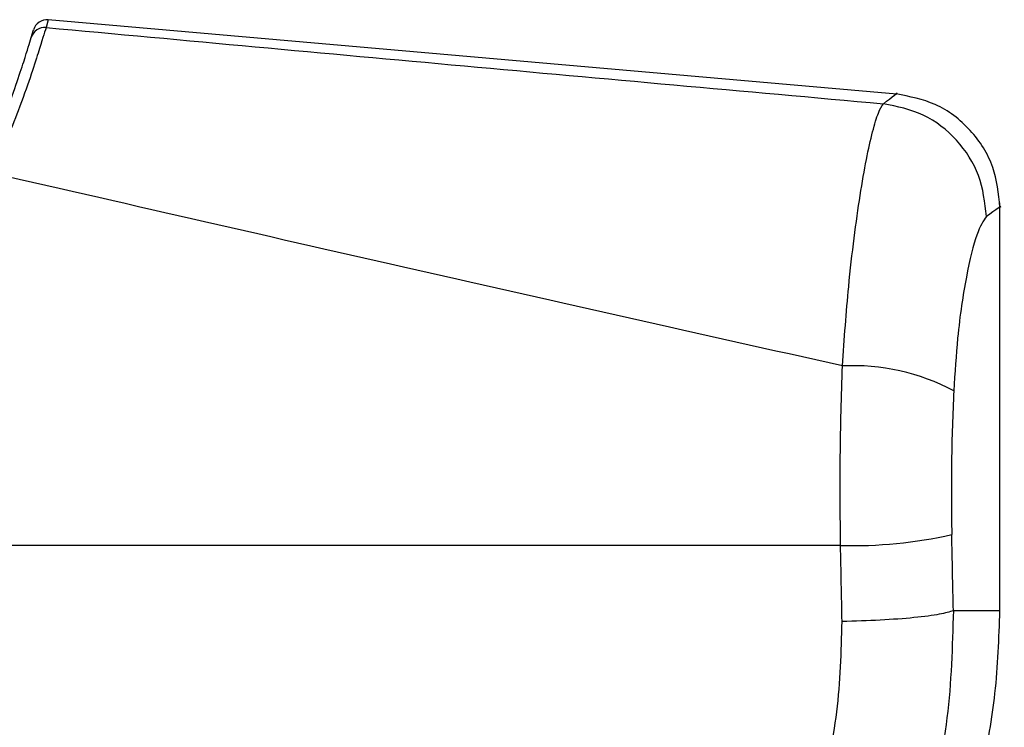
# Model space of a CAD drawing. Header units: millimetres. Extents: x 20 to 26059, y 28 to 17777.
# Tile 25 of 72: x 9326 to 9396, y 6015 to 6065. Entities that reach past the tile are written whole.
import ezdxf

# ---------------------------------------------------------------- set-up
doc = ezdxf.new("R2010")
doc.units = ezdxf.units.MM
doc.header["$LTSCALE"] = 2

msp = doc.modelspace()

# ---------------------------------------------------------------- linework, layer by layer
at = {"color": 8, "linetype": 'Continuous', "lineweight": 25}
for p, q in [((9328.423, 6064.793), (9328.264, 6064.251)), ((9392.181, 6023.183), (9395.46, 6023.183))]:
    msp.add_line(p, q, dxfattribs=at)
at = {"color": 7, "linetype": 'Continuous', "lineweight": 25}
for p, q in [((9388.198, 6059.565), (9328.423, 6064.795)), ((9327.218, 6063.543), (9327.376, 6064.077)), ((9395.46, 6023.183), (9395.46, 6051.892)), ((9384.235, 6027.768), (9306.108, 6027.768))]:
    msp.add_line(p, q, dxfattribs=at)
for centre, radius, start, end in [((9328.336, 6063.798), 1, 85.00005, 163.81128), ((9328.174, 6063.257), 0.998, 84.8658, 163.3399), ((9385.12, 6025.427), 15.006, 61.82112, 92.88495), ((9385.059, 6059.643), 31.886, 268.51912, 282.70163)]:
    msp.add_arc(centre, radius, start, end, dxfattribs=at)
for centre, ratio in [((9231.127, 5701.656), 0.101601), ((9231.127, 5700.886), 0.096655)]:
    msp.add_ellipse(centre, major_axis=(0, 1617.437), ratio=ratio, start_param=4.91251, end_param=4.915889, dxfattribs=at)
for points, knots in [([(9328.264, 6064.251), (9328.13, 6063.814), (9327.862, 6062.94), (9326.593, 6058.989), (9325.15, 6055.51), (9324.515, 6053.979)], [0, 0, 0, 0, 0.358898, 0.717892, 1, 1, 1, 1]), ([(9328.264, 6064.251), (9338.084, 6063.345), (9357.731, 6061.533), (9377.411, 6059.765), (9387.254, 6058.881)], [0, 0, 0, 0, 0.499857, 1, 1, 1, 1]), ([(9323.603, 6053.831), (9324.221, 6055.278), (9325.627, 6058.572), (9326.847, 6062.305), (9327.095, 6063.13), (9327.218, 6063.543)], [0, 0, 0, 0, 0.281295, 0.64019, 1, 1, 1, 1]), ([(9395.46, 6051.599), (9395.361, 6052.554), (9395.154, 6054.532), (9393.491, 6057.125), (9391.053, 6059.007), (9389.1, 6059.386), (9388.158, 6059.568)], [0, 0, 0, 0, 0.241202, 0.5, 0.758798, 1, 1, 1, 1]), ([(9384.364, 6040.414), (9384.501, 6042.319), (9384.731, 6045.52), (9385.186, 6049.479), (9385.613, 6052.513), (9386.059, 6055.038), (9386.497, 6056.991), (9386.908, 6058.354), (9387.138, 6058.705), (9387.254, 6058.881)], [0, 0, 0, 0, 0.196461, 0.330152, 0.463846, 0.597934, 0.732025, 0.866012, 1, 1, 1, 1]), ([(9384.364, 6040.414), (9374.36, 6042.655), (9354.327, 6047.142), (9334.46, 6051.699), (9324.515, 6053.979)], [0, 0, 0, 0, 0.4994244, 1, 1, 1, 1]), ([(9394.513, 6050.942), (9394.292, 6050.627), (9393.853, 6050.003), (9393.086, 6046.899), (9392.482, 6042.947), (9392.288, 6039.927), (9392.206, 6038.654)], [0, 0, 0, 0, 0.273074, 0.54299, 0.807448, 1, 1, 1, 1]), ([(9384.235, 6027.768), (9384.215, 6029.864), (9384.175, 6034.111), (9384.301, 6038.295), (9384.364, 6040.414)], [0, 0, 0, 0, 0.493479, 1, 1, 1, 1]), ([(9392.206, 6038.654), (9392.14, 6037.008), (9392.008, 6033.665), (9392.049, 6030.263), (9392.069, 6028.538)], [0, 0, 0, 0, 0.492721, 1, 1, 1, 1]), ([(9392.181, 6023.183), (9392.111, 6020.655), (9391.972, 6015.603), (9390.31, 6008.171), (9387.636, 6001.073), (9383.877, 5994.456), (9379.131, 5988.528), (9373.51, 5983.42), (9367.211, 5979.147), (9362.54, 5977.181), (9360.205, 5976.198)], [0, 0, 0, 0, 0.125078, 0.249956, 0.375349, 0.500002, 0.625552, 0.749896, 0.87499, 1, 1, 1, 1]), ([(9362.561, 5976.198), (9364.611, 5977.036), (9368.453, 5978.607), (9373.42, 5981.644), (9377.392, 5984.639), (9380.456, 5987.425), (9382.799, 5989.893), (9385.282, 5992.848), (9388.301, 5997.128), (9390.992, 6002.269), (9392.988, 6007.479), (9394.305, 6012.198), (9395.264, 6017.496), (9395.393, 6021.234), (9395.46, 6023.183)], [0, 0, 0, 0, 0.1086505, 0.2036825, 0.2850907, 0.352854, 0.4069668, 0.4521976, 0.5424777, 0.6638175, 0.7362061, 0.8163729, 0.904302, 1, 1, 1, 1]), ([(9357.474, 5982.933), (9359.429, 5983.753), (9363.349, 5985.398), (9368.645, 5988.978), (9373.374, 5993.262), (9377.366, 5998.232), (9380.528, 6003.789), (9382.779, 6009.767), (9384.176, 6016.032), (9384.286, 6020.287), (9384.34, 6022.413)], [0, 0, 0, 0, 0.124405, 0.249474, 0.373855, 0.498989, 0.623387, 0.749223, 0.874701, 1, 1, 1, 1])]:
    msp.add_open_spline(points, degree=3, knots=knots, dxfattribs=at)
at = {"color": 8, "linetype": 'Continuous', "lineweight": 25}
for points, knots in [([(9387.254, 6058.881), (9387.854, 6059.337), (9388.456, 6059.796), (9388.155, 6059.566), (9388.154, 6059.565)], [0, 0, 0, 0, 0.995359, 1, 1, 1, 1]), ([(9395.456, 6051.596), (9395.458, 6051.597), (9395.773, 6051.816), (9395.142, 6051.378), (9394.513, 6050.942)], [0, 0, 0, 0, 0.004603, 1, 1, 1, 1])]:
    msp.add_open_spline(points, degree=3, knots=knots, dxfattribs=at)
at = {"color": 7, "linetype": 'Continuous', "lineweight": 25}
for points in [[(9394.513, 6050.942), (9394.399, 6051.923), (9394.173, 6053.886), (9392.521, 6056.415), (9390.151, 6058.284), (9388.219, 6058.682), (9387.254, 6058.881)], [(9392.181, 6023.183), (9391.91, 6023.093), (9391.369, 6022.913), (9389.495, 6022.677), (9387.086, 6022.493), (9385.256, 6022.44), (9384.34, 6022.413)]]:
    msp.add_open_spline(points, degree=3, dxfattribs=at)

doc.saveas('drawing.dxf')
